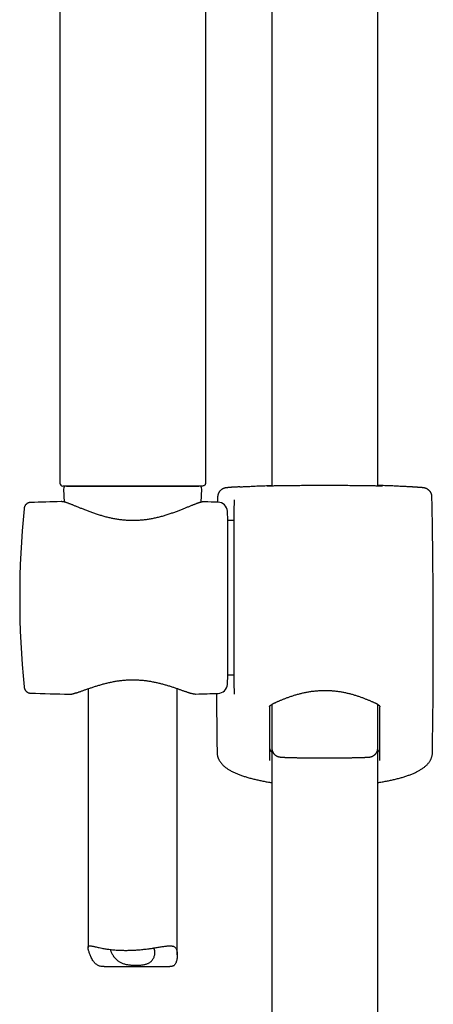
# Model space of a CAD drawing. Header units: millimetres. Extents: x 8 to 1625, y 12 to 2560.
# Tile 26 of 39: x 775 to 844, y 1899 to 2064. Entities that reach past the tile are written whole.
import ezdxf

# ---------------------------------------------------------------- set-up
doc = ezdxf.new("R2010")
doc.units = ezdxf.units.MM

msp = doc.modelspace()

# ---------------------------------------------------------------- linework, layer by layer
at = {"color": 7, "linetype": 'Continuous', "lineweight": 30}
for p, q in [((835, 1985.63), (835, 2141.71)), ((817.2, 2125.02), (817.2, 1985.63)), ((781.55, 2109.31), (781.55, 1986.13)), ((806.05, 2109.31), (806.05, 1986.13)), ((782.17, 1985.11), (782.27, 1982.95)), ((804.4, 1985.63), (783.2, 1985.63)), ((805.33, 1982.92), (805.43, 1985.11)), ((808.08, 1983.77), (808.06, 1982.92)), ((776.64, 1982.87), (776.64, 1982.87)), ((781.77, 1983.01), (781.77, 1983.01)), ((805.83, 1982.98), (805.83, 1982.98)), ((810.87, 1983.28), (810.87, 1982.36)), ((810.87, 1951.7), (810.87, 1982.3)), ((809.8, 1979.82), (809.72, 1981.4)), ((810.87, 1979.82), (809.8, 1979.82)), ((809.8, 1953.92), (809.8, 1979.82)), ((809.72, 1952.34), (809.8, 1953.92)), ((809.8, 1953.92), (810.87, 1953.92)), ((775.55, 1951.91), (775.55, 1951.91)), ((776.64, 1950.87), (776.64, 1950.87)), ((783.16, 1950.69), (783.17, 1950.69)), ((786.3, 1951.6), (786.3, 1908.16)), ((801.3, 1906.94), (801.3, 1951.62)), ((804.43, 1950.72), (804.44, 1950.72)), ((810.87, 1951.67), (810.87, 1950.67)), ((817.19, 1948.97), (817.19, 1941.65)), ((835.01, 1941.65), (835.01, 1948.97)), ((817.2, 1941.61), (817.2, 1454.6)), ((835, 1454.6), (835, 1941.45)), ((808.07, 1940.34), (808.07, 1940.33)), ((789.02, 1904.96), (800.06, 1904.96))]:
    msp.add_line(p, q, dxfattribs=at)
at = {"color": 7, "linetype": 'Continuous', "lineweight": 30, "flags": 128}
for points in [[(805.55, 1985.63), (805.54, 1985.63), (805.52, 1985.63), (805.49, 1985.63), (805.45, 1985.63), (805.39, 1985.63), (805.32, 1985.63), (805.24, 1985.63), (805.14, 1985.63), (805.04, 1985.63), (804.92, 1985.63), (804.79, 1985.63), (804.65, 1985.63), (804.49, 1985.63), (804.32, 1985.63), (804.15, 1985.63), (803.96, 1985.63), (803.76, 1985.63), (803.55, 1985.63), (803.33, 1985.63), (803.1, 1985.63), (802.85, 1985.63), (802.6, 1985.63), (802.34, 1985.63), (802.07, 1985.63), (801.79, 1985.63), (801.51, 1985.63), (801.21, 1985.63), (800.91, 1985.63), (800.59, 1985.63), (800.28, 1985.63), (799.95, 1985.63), (799.62, 1985.63), (799.28, 1985.63), (798.93, 1985.63), (798.58, 1985.63), (798.23, 1985.63), (797.87, 1985.63), (797.5, 1985.63), (797.13, 1985.63), (796.76, 1985.63), (796.39, 1985.63), (796.01, 1985.63), (795.63, 1985.63), (795.24, 1985.63), (794.86, 1985.63), (794.47, 1985.63), (794.09, 1985.63), (793.7, 1985.63), (793.31, 1985.63), (792.93, 1985.63), (792.54, 1985.63), (792.16, 1985.63), (791.78, 1985.63), (791.4, 1985.63), (791.02, 1985.63), (790.65, 1985.63), (790.28, 1985.63), (789.91, 1985.63), (789.55, 1985.63), (789.19, 1985.63), (788.84, 1985.63), (788.49, 1985.63), (788.15, 1985.63), (787.81, 1985.63), (787.48, 1985.63), (787.16, 1985.63), (786.84, 1985.63), (786.54, 1985.63), (786.24, 1985.63), (785.94, 1985.63), (785.66, 1985.63), (785.39, 1985.63), (785.12, 1985.63), (784.87, 1985.63), (784.62, 1985.63), (784.38, 1985.63), (784.16, 1985.63), (783.94, 1985.63), (783.74, 1985.63), (783.54, 1985.63), (783.36, 1985.63), (783.19, 1985.63), (783.03, 1985.63), (782.88, 1985.63), (782.74, 1985.63), (782.62, 1985.63), (782.5, 1985.63), (782.4, 1985.63), (782.32, 1985.63), (782.24, 1985.63), (782.18, 1985.63), (782.13, 1985.63), (782.09, 1985.63), (782.06, 1985.63), (782.05, 1985.63), (782.05, 1985.63)], [(782.67, 1985.63), (782.67, 1985.63), (782.68, 1985.63), (782.7, 1985.63), (782.73, 1985.63), (782.78, 1985.63), (782.83, 1985.63), (782.91, 1985.63), (782.99, 1985.63), (783.08, 1985.63), (783.19, 1985.63), (783.31, 1985.63), (783.44, 1985.63), (783.59, 1985.63), (783.74, 1985.63), (783.91, 1985.63), (784.08, 1985.63), (784.27, 1985.63), (784.47, 1985.63), (784.68, 1985.63), (784.9, 1985.63), (785.13, 1985.63), (785.38, 1985.63), (785.63, 1985.63), (785.89, 1985.63), (786.15, 1985.63), (786.43, 1985.63), (786.72, 1985.63), (787.01, 1985.63), (787.31, 1985.63), (787.62, 1985.63), (787.94, 1985.63), (788.26, 1985.63), (788.59, 1985.63), (788.93, 1985.63), (789.27, 1985.63), (789.61, 1985.63), (789.96, 1985.63), (790.32, 1985.63), (790.68, 1985.63), (791.04, 1985.63), (791.41, 1985.63), (791.77, 1985.63), (792.14, 1985.63), (792.52, 1985.63), (792.89, 1985.63), (793.27, 1985.63), (793.64, 1985.63), (794.02, 1985.63), (794.39, 1985.63), (794.77, 1985.63), (795.14, 1985.63), (795.51, 1985.63), (795.88, 1985.63), (796.25, 1985.63), (796.62, 1985.63), (796.98, 1985.63), (797.34, 1985.63), (797.69, 1985.63), (798.04, 1985.63), (798.39, 1985.63), (798.73, 1985.63), (799.06, 1985.63), (799.39, 1985.63), (799.71, 1985.63), (800.03, 1985.63), (800.33, 1985.63), (800.63, 1985.63), (800.93, 1985.63), (801.21, 1985.63), (801.49, 1985.63), (801.76, 1985.63), (802.01, 1985.63), (802.26, 1985.63), (802.5, 1985.63), (802.73, 1985.63), (802.95, 1985.63), (803.16, 1985.63), (803.36, 1985.63), (803.54, 1985.63), (803.72, 1985.63), (803.88, 1985.63), (804.04, 1985.63), (804.18, 1985.63), (804.31, 1985.63), (804.43, 1985.63), (804.53, 1985.63), (804.62, 1985.63), (804.71, 1985.63), (804.77, 1985.63), (804.83, 1985.63), (804.87, 1985.63), (804.9, 1985.63), (804.92, 1985.63), (804.93, 1985.63)]]:
    msp.add_lwpolyline(points, dxfattribs=at)
at = {"color": 7, "linetype": 'Continuous', "lineweight": 30}
for centre, radius, start, end in [((782.05, 1986.13), 0.5, 180, 270), ((782.67, 1985.13), 0.5, 90, 182.4813), ((804.93, 1985.13), 0.5, 357.5187, 90), ((-415.8, 1959.87), 1260.14, 359.13807, 1.08671), ((924.8, 1966.87), 150, 174.2775, 185.7216), ((793.07, 1483.14), 500, 91.2951, 91.8829), ((793.07, 1483.14), 500, 88.2697, 88.5377), ((808.12, 1981.32), 1.6, 3, 88.2697), ((808.12, 1952.42), 1.6, 271.7303, 357), ((793.07, 2450.59), 500, 268.1173, 268.8649), ((793.07, 2450.59), 500, 271.3029, 271.7303), ((2067.99, 1959.87), 1260.14, 180.41172, 180.86193)]:
    msp.add_arc(centre, radius, start, end, dxfattribs=at)
msp.add_open_spline([(806.05, 1986.13), (806.05, 1986.06), (806.03, 1985.93), (805.91, 1985.77), (805.75, 1985.65), (805.62, 1985.64), (805.55, 1985.63)], degree=3, dxfattribs=at)
for points, knots in [([(811.83, 1985.5), (811.81, 1985.5), (811.71, 1985.49), (811.56, 1985.48), (811.35, 1985.47), (811.16, 1985.46), (810.98, 1985.45), (810.8, 1985.44), (810.64, 1985.43), (810.49, 1985.42), (810.34, 1985.41), (810.21, 1985.4), (810.09, 1985.39), (809.97, 1985.38), (809.87, 1985.37), (809.77, 1985.36), (809.68, 1985.35), (809.61, 1985.35), (809.54, 1985.34), (809.49, 1985.33), (809.44, 1985.32), (809.41, 1985.32), (809.37, 1985.31), (809.33, 1985.3), (809.28, 1985.29), (809.23, 1985.28), (809.18, 1985.26), (809.13, 1985.24), (809.06, 1985.22), (808.99, 1985.19), (808.91, 1985.15), (808.83, 1985.1), (808.74, 1985.04), (808.65, 1984.97), (808.56, 1984.89), (808.48, 1984.8), (808.4, 1984.71), (808.33, 1984.6), (808.26, 1984.49), (808.21, 1984.38), (808.16, 1984.26), (808.13, 1984.14), (808.1, 1984.01), (808.08, 1983.89), (808.08, 1983.8), (808.08, 1983.77)], [0, 0, 0, 0, 0.010983, 0.052514, 0.093844, 0.135411, 0.177292, 0.219203, 0.26119, 0.303319, 0.345693, 0.387959, 0.430681, 0.473835, 0.51749, 0.561974, 0.607663, 0.658261, 0.692887, 0.723166, 0.740475, 0.75434, 0.766188, 0.77653, 0.785604, 0.793909, 0.801823, 0.809664, 0.817648, 0.826086, 0.835216, 0.845155, 0.855851, 0.867121, 0.878767, 0.890649, 0.902679, 0.914805, 0.926994, 0.939227, 0.95149, 0.963775, 0.976076, 0.989584, 1, 1, 1, 1]), ([(811.84, 1985.5), (811.85, 1985.5), (811.98, 1985.51), (812.24, 1985.52), (812.63, 1985.54), (813.04, 1985.56), (813.48, 1985.58), (813.93, 1985.6), (814.41, 1985.63), (814.91, 1985.65), (815.44, 1985.67), (815.99, 1985.69), (816.56, 1985.71), (816.96, 1985.72), (817.18, 1985.73), (817.2, 1985.73)], [0, 0, 0, 0, 0.008646, 0.098838, 0.188949, 0.276738, 0.364602, 0.452468, 0.540257, 0.630591, 0.721008, 0.811425, 0.90176, 0.989775, 1, 1, 1, 1]), ([(816.57, 1985.63), (816.54, 1985.63), (816.5, 1985.63), (816.45, 1985.63), (816.42, 1985.63), (816.4, 1985.63), (816.39, 1985.63), (816.39, 1985.63), (816.39, 1985.63)], [0, 0, 0, 0, 0.217434, 0.434064, 0.623005, 0.793464, 0.93621, 1, 1, 1, 1]), ([(826.1, 1985.71), (825.93, 1985.71), (825.58, 1985.71), (825.02, 1985.71), (824.41, 1985.71), (823.76, 1985.7), (823.13, 1985.7), (822.5, 1985.7), (821.9, 1985.69), (821.31, 1985.69), (820.75, 1985.68), (820.2, 1985.67), (819.69, 1985.67), (819.2, 1985.66), (818.75, 1985.65), (818.33, 1985.65), (817.95, 1985.64), (817.6, 1985.64), (817.29, 1985.63), (817.02, 1985.63), (816.79, 1985.63), (816.64, 1985.63), (816.57, 1985.63), (816.55, 1985.63)], [0, 0, 0, 0, 0.039255, 0.07851, 0.128458, 0.178576, 0.228752, 0.27887, 0.328817, 0.37874, 0.428833, 0.478984, 0.529076, 0.578999, 0.628881, 0.678934, 0.729044, 0.779096, 0.828978, 0.878843, 0.928879, 0.978972, 1, 1, 1, 1]), ([(816.55, 1985.66), (816.55, 1985.66), (816.59, 1985.66), (816.71, 1985.67), (816.92, 1985.68), (817.09, 1985.69), (817.19, 1985.69), (817.2, 1985.69)], [0, 0, 0, 0, 0.000985, 0.324577, 0.649277, 0.974354, 1, 1, 1, 1]), ([(835.56, 1985.63), (835.51, 1985.63), (835.4, 1985.63), (835.18, 1985.63), (834.91, 1985.63), (834.6, 1985.64), (834.25, 1985.64), (833.87, 1985.65), (833.45, 1985.65), (832.99, 1985.66), (832.51, 1985.67), (831.99, 1985.67), (831.45, 1985.68), (830.89, 1985.69), (830.3, 1985.69), (829.7, 1985.7), (829.07, 1985.7), (828.43, 1985.7), (827.79, 1985.71), (827.18, 1985.71), (826.62, 1985.71), (826.27, 1985.71), (826.1, 1985.71)], [0, 0, 0, 0, 0.0436786, 0.0951924, 0.1465303, 0.1978859, 0.2494171, 0.301008, 0.3525396, 0.4038956, 0.4552929, 0.5068655, 0.5584977, 0.6100706, 0.6614682, 0.7128915, 0.7644901, 0.8161483, 0.8677471, 0.9191706, 0.9595853, 1, 1, 1, 1]), ([(840.36, 1985.5), (840.35, 1985.5), (840.22, 1985.51), (839.96, 1985.52), (839.57, 1985.54), (839.15, 1985.56), (838.72, 1985.58), (838.27, 1985.6), (837.79, 1985.63), (837.28, 1985.65), (836.75, 1985.67), (836.21, 1985.69), (835.64, 1985.71), (835.24, 1985.72), (835.02, 1985.73), (835, 1985.73)], [0, 0, 0, 0, 0.010097, 0.100157, 0.190136, 0.277796, 0.365532, 0.453269, 0.54093, 0.631132, 0.721416, 0.811701, 0.901904, 0.98979, 1, 1, 1, 1]), ([(835, 1985.69), (835.01, 1985.69), (835.11, 1985.69), (835.28, 1985.68), (835.49, 1985.67), (835.6, 1985.66), (835.65, 1985.66)], [0, 0, 0, 0, 0.025672, 0.351069, 0.676089, 1, 1, 1, 1]), ([(835.81, 1985.63), (835.81, 1985.63), (835.81, 1985.63), (835.81, 1985.63), (835.79, 1985.63), (835.77, 1985.63), (835.73, 1985.63), (835.68, 1985.63), (835.62, 1985.63), (835.57, 1985.63), (835.54, 1985.63)], [0, 0, 0, 0, 0.009401, 0.101828, 0.215972, 0.351, 0.502719, 0.665529, 0.834563, 1, 1, 1, 1]), ([(844.12, 1983.77), (844.12, 1983.8), (844.12, 1983.88), (844.1, 1984), (844.08, 1984.13), (844.04, 1984.25), (843.99, 1984.37), (843.94, 1984.48), (843.88, 1984.59), (843.81, 1984.69), (843.74, 1984.78), (843.66, 1984.87), (843.58, 1984.94), (843.49, 1985.01), (843.41, 1985.07), (843.33, 1985.12), (843.25, 1985.16), (843.18, 1985.2), (843.11, 1985.23), (843.05, 1985.25), (843, 1985.27), (842.95, 1985.28), (842.91, 1985.29), (842.87, 1985.3), (842.83, 1985.31), (842.79, 1985.32), (842.76, 1985.32), (842.72, 1985.33), (842.68, 1985.34), (842.62, 1985.34), (842.55, 1985.35), (842.47, 1985.36), (842.38, 1985.37), (842.28, 1985.38), (842.17, 1985.38), (842.04, 1985.39), (841.91, 1985.4), (841.77, 1985.41), (841.62, 1985.42), (841.46, 1985.43), (841.29, 1985.45), (841.11, 1985.46), (840.92, 1985.47), (840.72, 1985.48), (840.54, 1985.49), (840.42, 1985.5), (840.38, 1985.5)], [0, 0, 0, 0, 0.009779, 0.022525, 0.0351, 0.047505, 0.059744, 0.071812, 0.083704, 0.095412, 0.106921, 0.118205, 0.129228, 0.139928, 0.150216, 0.15998, 0.169118, 0.177607, 0.185541, 0.19311, 0.200563, 0.208159, 0.21612, 0.224772, 0.234486, 0.245711, 0.258702, 0.275311, 0.296351, 0.32483, 0.368873, 0.416428, 0.461618, 0.504249, 0.549475, 0.593742, 0.637237, 0.680128, 0.722436, 0.764497, 0.806553, 0.848506, 0.890418, 0.932344, 0.974339, 1, 1, 1, 1]), ([(776.64, 1982.87), (776.6, 1982.87), (776.54, 1982.87), (776.45, 1982.85), (776.39, 1982.84), (776.34, 1982.82), (776.3, 1982.81), (776.27, 1982.8), (776.25, 1982.79), (776.22, 1982.78), (776.19, 1982.77), (776.16, 1982.75), (776.11, 1982.72), (776.05, 1982.69), (775.99, 1982.65), (775.92, 1982.59), (775.83, 1982.5), (775.76, 1982.42), (775.71, 1982.33), (775.67, 1982.26), (775.63, 1982.18), (775.6, 1982.08), (775.56, 1981.96), (775.55, 1981.87), (775.55, 1981.82)], [0, 0, 0, 0, 0.071577, 0.127213, 0.1664, 0.193132, 0.211867, 0.229762, 0.246808, 0.262993, 0.278311, 0.292753, 0.332019, 0.363752, 0.403193, 0.455166, 0.51961, 0.596154, 0.638451, 0.683918, 0.741302, 0.81331, 0.899673, 1, 1, 1, 1]), ([(805.83, 1982.98), (805.82, 1982.98), (805.78, 1982.98), (805.69, 1982.98), (805.57, 1982.97), (805.44, 1982.94), (805.28, 1982.91), (805.12, 1982.87), (804.96, 1982.82), (804.8, 1982.76), (804.63, 1982.71), (804.45, 1982.64), (804.27, 1982.57), (804.08, 1982.5), (803.88, 1982.42), (803.67, 1982.34), (803.45, 1982.25), (803.22, 1982.16), (802.99, 1982.06), (802.75, 1981.96), (802.49, 1981.86), (802.23, 1981.76), (801.97, 1981.65), (801.69, 1981.54), (801.4, 1981.43), (801.11, 1981.32), (800.81, 1981.21), (800.5, 1981.1), (800.19, 1981), (799.88, 1980.89), (799.56, 1980.79), (799.23, 1980.69), (798.91, 1980.59), (798.58, 1980.5), (798.25, 1980.41), (797.91, 1980.33), (797.58, 1980.25), (797.24, 1980.18), (796.91, 1980.12), (796.57, 1980.06), (796.24, 1980.01), (795.91, 1979.96), (795.57, 1979.92), (795.24, 1979.89), (794.91, 1979.87), (794.58, 1979.85), (794.25, 1979.84), (793.92, 1979.83), (793.6, 1979.83), (793.27, 1979.84), (792.94, 1979.85), (792.62, 1979.88), (792.29, 1979.9), (791.96, 1979.94), (791.63, 1979.98), (791.3, 1980.02), (790.98, 1980.08), (790.65, 1980.14), (790.32, 1980.2), (789.99, 1980.27), (789.66, 1980.35), (789.34, 1980.43), (789.01, 1980.52), (788.69, 1980.61), (788.37, 1980.71), (788.04, 1980.81), (787.73, 1980.91), (787.41, 1981.02), (787.1, 1981.12), (786.8, 1981.23), (786.5, 1981.34), (786.21, 1981.45), (785.92, 1981.56), (785.64, 1981.67), (785.37, 1981.78), (785.11, 1981.89), (784.85, 1981.99), (784.61, 1982.09), (784.37, 1982.19), (784.14, 1982.28), (783.92, 1982.37), (783.71, 1982.45), (783.51, 1982.53), (783.32, 1982.61), (783.14, 1982.67), (782.97, 1982.74), (782.8, 1982.8), (782.64, 1982.85), (782.48, 1982.9), (782.33, 1982.94), (782.18, 1982.97), (782.04, 1983), (781.91, 1983.01), (781.82, 1983.02), (781.78, 1983.01), (781.78, 1983.01)], [0, 0, 0, 0, 0.001987, 0.010525, 0.020614, 0.032138, 0.045079, 0.057579, 0.069402, 0.080717, 0.092191, 0.103432, 0.114602, 0.125755, 0.136924, 0.148049, 0.159294, 0.170548, 0.181822, 0.193128, 0.204472, 0.215859, 0.227292, 0.238771, 0.250297, 0.261865, 0.273447, 0.285047, 0.296563, 0.307993, 0.319334, 0.330583, 0.341741, 0.352809, 0.363789, 0.374684, 0.385486, 0.396122, 0.406578, 0.416908, 0.42713, 0.437264, 0.447331, 0.45722, 0.467107, 0.476992, 0.486819, 0.496542, 0.506144, 0.515774, 0.52549, 0.535236, 0.545029, 0.554888, 0.564825, 0.574807, 0.5849, 0.595129, 0.605465, 0.615876, 0.626348, 0.636988, 0.647777, 0.658705, 0.669761, 0.680936, 0.692213, 0.703579, 0.715014, 0.726499, 0.738013, 0.749554, 0.761085, 0.772629, 0.784194, 0.795756, 0.807293, 0.818788, 0.830226, 0.841598, 0.852895, 0.864118, 0.875343, 0.886326, 0.897386, 0.908525, 0.919752, 0.931092, 0.942591, 0.954326, 0.966424, 0.979056, 0.98984, 0.999064, 1, 1, 1, 1]), ([(810.87, 1983.34), (810.87, 1983.33), (810.87, 1983.32), (810.87, 1983.29), (810.87, 1983.28)], [0, 0, 0, 0, 0.498121, 1, 1, 1, 1]), ([(783.22, 1950.69), (783.24, 1950.69), (783.3, 1950.69), (783.41, 1950.7), (783.55, 1950.72), (783.71, 1950.75), (783.87, 1950.79), (784.04, 1950.84), (784.21, 1950.89), (784.39, 1950.94), (784.57, 1951), (784.76, 1951.06), (784.96, 1951.13), (785.16, 1951.2), (785.38, 1951.27), (785.6, 1951.35), (785.83, 1951.44), (786.07, 1951.52), (786.32, 1951.61), (786.57, 1951.69), (786.84, 1951.78), (787.11, 1951.87), (787.38, 1951.97), (787.67, 1952.06), (787.95, 1952.15), (788.25, 1952.23), (788.55, 1952.32), (788.85, 1952.4), (789.16, 1952.49), (789.47, 1952.56), (789.78, 1952.64), (790.09, 1952.7), (790.4, 1952.77), (790.72, 1952.83), (791.03, 1952.88), (791.34, 1952.93), (791.66, 1952.97), (791.98, 1953.01), (792.29, 1953.04), (792.61, 1953.07), (792.93, 1953.09), (793.24, 1953.1), (793.55, 1953.11), (793.86, 1953.11), (794.17, 1953.11), (794.48, 1953.1), (794.79, 1953.08), (795.1, 1953.06), (795.41, 1953.04), (795.73, 1953), (796.04, 1952.97), (796.36, 1952.92), (796.67, 1952.88), (796.97, 1952.82), (797.28, 1952.76), (797.58, 1952.7), (797.89, 1952.63), (798.19, 1952.56), (798.5, 1952.49), (798.8, 1952.41), (799.1, 1952.33), (799.39, 1952.24), (799.68, 1952.15), (799.97, 1952.07), (800.25, 1951.98), (800.53, 1951.89), (800.79, 1951.8), (801.06, 1951.71), (801.31, 1951.62), (801.56, 1951.53), (801.8, 1951.45), (802.03, 1951.37), (802.25, 1951.29), (802.47, 1951.22), (802.67, 1951.15), (802.87, 1951.08), (803.06, 1951.02), (803.24, 1950.96), (803.41, 1950.91), (803.57, 1950.86), (803.74, 1950.82), (803.89, 1950.78), (804.05, 1950.75), (804.19, 1950.73), (804.31, 1950.72), (804.37, 1950.72), (804.38, 1950.72)], [0, 0, 0, 0, 0.004233, 0.016208, 0.0294561, 0.0439492, 0.0577371, 0.0710543, 0.0840626, 0.0967318, 0.1094274, 0.1220192, 0.134502, 0.1468588, 0.1591909, 0.1717091, 0.1842425, 0.1967924, 0.2093558, 0.2219266, 0.2344932, 0.2470433, 0.259564, 0.2720423, 0.2845078, 0.2969025, 0.3092362, 0.3214901, 0.3336468, 0.3456906, 0.3576084, 0.3693891, 0.3810245, 0.3925061, 0.403698, 0.4148614, 0.4260151, 0.4371332, 0.4481943, 0.4591784, 0.4700674, 0.4808448, 0.4914968, 0.5020121, 0.5124326, 0.5229034, 0.5335197, 0.5442683, 0.5551339, 0.5660991, 0.5771438, 0.5882459, 0.5993814, 0.6105249, 0.6216503, 0.6328882, 0.6444449, 0.6561615, 0.668028, 0.6800306, 0.6921526, 0.7043751, 0.7166769, 0.7290354, 0.7414299, 0.7539012, 0.7664104, 0.7789726, 0.7915696, 0.8041841, 0.816799, 0.8293983, 0.8419728, 0.8545176, 0.8670411, 0.8794471, 0.8918125, 0.9042783, 0.9168546, 0.9295657, 0.9424566, 0.9556045, 0.9691322, 0.9832016, 0.9956812, 1, 1, 1, 1]), ([(775.55, 1951.91), (775.55, 1951.87), (775.56, 1951.79), (775.59, 1951.68), (775.62, 1951.58), (775.67, 1951.47), (775.73, 1951.36), (775.8, 1951.27), (775.86, 1951.21), (775.9, 1951.17), (775.94, 1951.13), (775.99, 1951.09), (776.04, 1951.05), (776.11, 1951.01), (776.18, 1950.98), (776.23, 1950.95), (776.28, 1950.93), (776.35, 1950.91), (776.43, 1950.89), (776.53, 1950.87), (776.6, 1950.87), (776.64, 1950.86)], [0, 0, 0, 0, 0.092198, 0.17295, 0.243182, 0.310334, 0.391449, 0.456812, 0.506125, 0.532525, 0.556359, 0.587163, 0.624989, 0.66976, 0.721346, 0.741272, 0.771061, 0.812028, 0.864008, 0.926766, 1, 1, 1, 1]), ([(816.82, 1948.57), (816.82, 1948.57), (816.82, 1948.58), (816.83, 1948.6), (816.83, 1948.62), (816.85, 1948.65), (816.87, 1948.69), (816.9, 1948.73), (816.94, 1948.77), (816.99, 1948.82), (817.05, 1948.87), (817.12, 1948.93), (817.2, 1948.98), (817.28, 1949.03), (817.37, 1949.08), (817.48, 1949.14), (817.6, 1949.2), (817.73, 1949.26), (817.87, 1949.32), (818.02, 1949.39), (818.18, 1949.46), (818.36, 1949.54), (818.56, 1949.63), (818.76, 1949.71), (818.98, 1949.8), (819.2, 1949.89), (819.43, 1949.98), (819.67, 1950.07), (819.92, 1950.16), (820.17, 1950.25), (820.43, 1950.34), (820.7, 1950.43), (820.97, 1950.52), (821.25, 1950.6), (821.53, 1950.68), (821.82, 1950.76), (822.11, 1950.83), (822.4, 1950.9), (822.69, 1950.96), (822.99, 1951.02), (823.29, 1951.08), (823.59, 1951.13), (823.89, 1951.17), (824.19, 1951.21), (824.49, 1951.24), (824.79, 1951.27), (825.09, 1951.29), (825.39, 1951.31), (825.7, 1951.32), (826, 1951.33), (826.3, 1951.33), (826.6, 1951.32), (826.9, 1951.31), (827.2, 1951.29), (827.5, 1951.26), (827.79, 1951.24), (828.09, 1951.2), (828.39, 1951.16), (828.68, 1951.12), (828.98, 1951.07), (829.27, 1951.01), (829.56, 1950.95), (829.85, 1950.89), (830.14, 1950.82), (830.43, 1950.74), (830.71, 1950.67), (830.98, 1950.59), (831.26, 1950.51), (831.53, 1950.42), (831.79, 1950.33), (832.05, 1950.25), (832.3, 1950.16), (832.55, 1950.06), (832.79, 1949.97), (833.02, 1949.88), (833.24, 1949.79), (833.46, 1949.7), (833.66, 1949.62), (833.86, 1949.53), (834.04, 1949.45), (834.2, 1949.38), (834.35, 1949.31), (834.49, 1949.25), (834.62, 1949.19), (834.73, 1949.13), (834.84, 1949.07), (834.94, 1949.02), (835.02, 1948.97), (835.09, 1948.92), (835.16, 1948.87), (835.22, 1948.82), (835.26, 1948.77), (835.3, 1948.72), (835.33, 1948.68), (835.35, 1948.65), (835.36, 1948.62), (835.37, 1948.6), (835.37, 1948.59), (835.37, 1948.57), (835.37, 1948.57)], [0, 0, 0, 0, 0.001784, 0.019415, 0.030594, 0.041967, 0.051948, 0.062535, 0.072659, 0.082571, 0.09242, 0.102282, 0.112164, 0.120818, 0.129966, 0.13922, 0.148615, 0.158163, 0.16786, 0.17769, 0.187607, 0.198642, 0.209663, 0.220782, 0.231965, 0.243179, 0.254382, 0.265528, 0.276621, 0.287842, 0.299018, 0.310142, 0.321211, 0.332221, 0.343169, 0.354062, 0.364775, 0.375429, 0.386007, 0.396495, 0.40688, 0.417152, 0.427302, 0.437374, 0.447386, 0.457315, 0.467183, 0.477013, 0.486829, 0.496652, 0.50647, 0.516227, 0.525968, 0.535721, 0.545502, 0.555333, 0.565236, 0.575234, 0.585337, 0.595464, 0.605687, 0.61603, 0.626479, 0.637019, 0.647632, 0.6583, 0.669048, 0.67992, 0.690877, 0.701909, 0.713006, 0.724156, 0.735348, 0.746568, 0.757803, 0.76904, 0.780262, 0.79146, 0.802623, 0.813744, 0.823586, 0.832959, 0.842802, 0.852519, 0.862096, 0.87153, 0.880833, 0.890035, 0.899207, 0.908641, 0.918599, 0.92854, 0.938485, 0.948482, 0.958621, 0.969068, 0.980138, 0.992364, 1, 1, 1, 1]), ([(816.82, 1948.57), (816.82, 1947.28), (816.82, 1944.28), (816.82, 1941.28), (816.82, 1939.58)], [0, 0, 0, 0, 0.429699, 1, 1, 1, 1]), ([(835.37, 1939.58), (835.37, 1941.28), (835.37, 1944.28), (835.37, 1947.28), (835.37, 1948.57)], [0, 0, 0, 0, 0.570301, 1, 1, 1, 1]), ([(807.99, 1940.91), (807.99, 1940.88), (807.99, 1940.8), (808, 1940.66), (808.03, 1940.5), (808.05, 1940.39), (808.06, 1940.34)], [0, 0, 0, 0, 0.124213, 0.423351, 0.722711, 1, 1, 1, 1]), ([(807.99, 1940.91), (807.99, 1940.91), (807.99, 1940.91), (807.99, 1940.91), (807.99, 1940.91)], [0, 0, 0, 0, 0.066043, 1, 1, 1, 1]), ([(816.82, 1941.63), (816.83, 1941.58), (816.83, 1941.49), (816.88, 1941.37), (816.94, 1941.26), (817.01, 1941.16), (817.09, 1941.06), (817.16, 1941), (817.2, 1940.97)], [0, 0, 0, 0, 0.204652, 0.409304, 0.557358, 0.705412, 0.854888, 1, 1, 1, 1]), ([(817.19, 1941.65), (817.19, 1941.61), (817.19, 1941.53), (817.21, 1941.41), (817.24, 1941.28), (817.27, 1941.16), (817.32, 1941.05), (817.37, 1940.94), (817.43, 1940.84), (817.5, 1940.74), (817.57, 1940.65), (817.65, 1940.57), (817.73, 1940.5), (817.81, 1940.43), (817.9, 1940.38), (817.98, 1940.33), (818.05, 1940.29), (818.12, 1940.26), (818.19, 1940.23), (818.25, 1940.21), (818.3, 1940.2), (818.35, 1940.18), (818.4, 1940.17), (818.45, 1940.16), (818.5, 1940.15), (818.55, 1940.15), (818.61, 1940.14), (818.69, 1940.13), (818.79, 1940.12), (818.9, 1940.11), (819.01, 1940.1), (819.13, 1940.1), (819.27, 1940.09), (819.4, 1940.09), (819.55, 1940.08), (819.71, 1940.07), (819.87, 1940.07), (820.04, 1940.06), (820.22, 1940.06), (820.41, 1940.06), (820.61, 1940.05), (820.81, 1940.05), (821.02, 1940.04), (821.24, 1940.04), (821.47, 1940.03), (821.7, 1940.03), (821.94, 1940.03), (822.19, 1940.02), (822.44, 1940.02), (822.69, 1940.02), (822.96, 1940.02), (823.22, 1940.01), (823.49, 1940.01), (823.77, 1940.01), (824.05, 1940.01), (824.33, 1940.01), (824.61, 1940), (824.9, 1940), (825.19, 1940), (825.48, 1940), (825.77, 1940), (826.06, 1940), (826.35, 1940), (826.64, 1940), (826.93, 1940), (827.22, 1940), (827.5, 1940), (827.79, 1940.01), (828.07, 1940.01), (828.35, 1940.01), (828.63, 1940.01), (828.9, 1940.01), (829.17, 1940.01), (829.43, 1940.02), (829.69, 1940.02), (829.94, 1940.02), (830.19, 1940.03), (830.43, 1940.03), (830.66, 1940.03), (830.89, 1940.04), (831.11, 1940.04), (831.33, 1940.04), (831.53, 1940.05), (831.73, 1940.05), (831.92, 1940.06), (832.1, 1940.06), (832.28, 1940.07), (832.44, 1940.07), (832.6, 1940.08), (832.75, 1940.08), (832.88, 1940.09), (833.01, 1940.1), (833.13, 1940.1), (833.25, 1940.11), (833.36, 1940.12), (833.47, 1940.12), (833.56, 1940.13), (833.64, 1940.14), (833.7, 1940.15), (833.75, 1940.16), (833.81, 1940.17), (833.86, 1940.18), (833.91, 1940.2), (833.97, 1940.22), (834.04, 1940.24), (834.11, 1940.27), (834.18, 1940.3), (834.26, 1940.35), (834.35, 1940.4), (834.44, 1940.46), (834.52, 1940.54), (834.61, 1940.62), (834.68, 1940.71), (834.76, 1940.81), (834.82, 1940.91), (834.88, 1941.02), (834.92, 1941.13), (834.96, 1941.26), (834.99, 1941.38), (835.01, 1941.52), (835.01, 1941.61), (835.01, 1941.65)], [0, 0, 0, 0, 0.0043268, 0.0091784, 0.0139603, 0.0186747, 0.0233228, 0.0279044, 0.0324183, 0.0368614, 0.041228, 0.0455092, 0.0496902, 0.0537486, 0.0576535, 0.0613721, 0.0648855, 0.0682076, 0.0713908, 0.0745177, 0.0776878, 0.0809829, 0.0845334, 0.0884928, 0.093061, 0.0985275, 0.1053756, 0.1146123, 0.1295041, 0.1422438, 0.1541524, 0.166778, 0.1787916, 0.1904679, 0.2019418, 0.2132825, 0.2245298, 0.2357089, 0.2468363, 0.2579234, 0.2689782, 0.2800066, 0.2910131, 0.3020011, 0.3129732, 0.3239316, 0.3348779, 0.3458138, 0.3567402, 0.3676583, 0.378569, 0.3894731, 0.4003713, 0.4112643, 0.4221528, 0.4330374, 0.4439185, 0.4547968, 0.4656729, 0.4765471, 0.4874201, 0.4982924, 0.5091644, 0.5200367, 0.5309096, 0.5417836, 0.5526592, 0.5635369, 0.5744173, 0.5853008, 0.5961881, 0.6070796, 0.617976, 0.6288778, 0.6397858, 0.6507006, 0.661623, 0.6725539, 0.6834943, 0.6944453, 0.7054083, 0.716385, 0.7273773, 0.7383878, 0.7494196, 0.7604768, 0.771565, 0.7826913, 0.7938661, 0.8051036, 0.8164254, 0.8278639, 0.8394722, 0.8513425, 0.8636535, 0.876816, 0.8921489, 0.9007326, 0.9065255, 0.9114575, 0.9156851, 0.9194344, 0.9228881, 0.9261992, 0.9294871, 0.9328359, 0.936352, 0.9401035, 0.944107, 0.9483269, 0.9527026, 0.9571795, 0.9617201, 0.9663007, 0.970907, 0.9755303, 0.9801652, 0.984808, 0.9899577, 0.9950347, 1, 1, 1, 1]), ([(835, 1940.97), (835, 1940.97), (835.06, 1941.01), (835.14, 1941.1), (835.24, 1941.23), (835.32, 1941.36), (835.36, 1941.49), (835.37, 1941.58), (835.37, 1941.63)], [0, 0, 0, 0, 0.010467, 0.203418, 0.396369, 0.590435, 0.795217, 1, 1, 1, 1]), ([(844.13, 1940.34), (844.14, 1940.37), (844.16, 1940.45), (844.19, 1940.6), (844.2, 1940.76), (844.2, 1940.86), (844.21, 1940.91)], [0, 0, 0, 0, 0.155424, 0.463386, 0.767495, 1, 1, 1, 1]), ([(844.21, 1940.91), (844.21, 1940.91), (844.21, 1940.91), (844.21, 1940.91), (844.21, 1940.91)], [0, 0, 0, 0, 0.066744, 1, 1, 1, 1]), ([(808.07, 1940.33), (808.08, 1940.28), (808.11, 1940.17), (808.16, 1940), (808.23, 1939.84), (808.31, 1939.68), (808.39, 1939.52), (808.49, 1939.37), (808.6, 1939.22), (808.72, 1939.07), (808.85, 1938.92), (808.99, 1938.77), (809.15, 1938.62), (809.32, 1938.48), (809.51, 1938.33), (809.71, 1938.19), (809.92, 1938.05), (810.15, 1937.92), (810.38, 1937.79), (810.63, 1937.66), (810.89, 1937.54), (811.15, 1937.42), (811.42, 1937.31), (811.69, 1937.2), (811.97, 1937.09), (812.26, 1936.99), (812.56, 1936.89), (812.86, 1936.8), (813.17, 1936.7), (813.49, 1936.61), (813.82, 1936.53), (814.15, 1936.44), (814.48, 1936.36), (814.82, 1936.29), (815.17, 1936.21), (815.52, 1936.14), (815.88, 1936.07), (816.25, 1936), (816.62, 1935.94), (816.94, 1935.89), (817.13, 1935.86), (817.2, 1935.85)], [0, 0, 0, 0, 0.018476, 0.037858, 0.057558, 0.077663, 0.098236, 0.119171, 0.141207, 0.163949, 0.187516, 0.212006, 0.237497, 0.264024, 0.29157, 0.320044, 0.349315, 0.37761, 0.4074, 0.437128, 0.466615, 0.495774, 0.524561, 0.552954, 0.580942, 0.608563, 0.63659, 0.664483, 0.692195, 0.719719, 0.747046, 0.774165, 0.801063, 0.827727, 0.854109, 0.880725, 0.9072, 0.933572, 0.959868, 0.986117, 1, 1, 1, 1]), ([(835, 1935.85), (835.11, 1935.87), (835.36, 1935.9), (835.72, 1935.96), (836.09, 1936.03), (836.45, 1936.1), (836.81, 1936.17), (837.16, 1936.24), (837.5, 1936.32), (837.84, 1936.39), (838.17, 1936.47), (838.49, 1936.56), (838.81, 1936.64), (839.13, 1936.73), (839.43, 1936.83), (839.73, 1936.92), (840.03, 1937.02), (840.31, 1937.12), (840.59, 1937.23), (840.86, 1937.34), (841.12, 1937.45), (841.38, 1937.57), (841.63, 1937.69), (841.87, 1937.82), (842.1, 1937.95), (842.33, 1938.09), (842.54, 1938.23), (842.75, 1938.38), (842.94, 1938.53), (843.12, 1938.69), (843.29, 1938.85), (843.44, 1939.01), (843.57, 1939.18), (843.69, 1939.35), (843.8, 1939.51), (843.89, 1939.67), (843.96, 1939.83), (844.03, 1940), (844.09, 1940.17), (844.12, 1940.28), (844.13, 1940.33)], [0, 0, 0, 0, 0.023756, 0.049992, 0.076337, 0.102773, 0.129282, 0.155844, 0.182453, 0.209097, 0.235652, 0.262466, 0.289514, 0.316778, 0.344237, 0.371875, 0.399677, 0.427619, 0.454907, 0.48343, 0.512074, 0.540874, 0.569852, 0.59902, 0.628371, 0.657869, 0.687384, 0.717038, 0.74614, 0.774491, 0.801882, 0.828188, 0.853379, 0.877501, 0.90065, 0.920068, 0.94047, 0.961275, 0.981616, 1, 1, 1, 1]), ([(789.02, 1904.96), (788.94, 1904.96), (788.76, 1904.96), (788.49, 1904.99), (788.23, 1905.05), (787.98, 1905.15), (787.75, 1905.28), (787.55, 1905.44), (787.38, 1905.62), (787.23, 1905.81), (787.07, 1906.04), (786.9, 1906.33), (786.75, 1906.64), (786.63, 1906.92), (786.54, 1907.18), (786.46, 1907.43), (786.39, 1907.66), (786.34, 1907.86), (786.3, 1908.04), (786.3, 1908.18), (786.31, 1908.28), (786.35, 1908.36), (786.41, 1908.42), (786.5, 1908.44), (786.61, 1908.45), (786.75, 1908.44), (786.92, 1908.42), (787.13, 1908.37), (787.38, 1908.32), (787.66, 1908.25), (787.99, 1908.18), (788.37, 1908.1), (788.76, 1908.03), (789.12, 1907.96), (789.46, 1907.91), (789.81, 1907.86), (790.2, 1907.82), (790.61, 1907.78), (791.04, 1907.74), (791.33, 1907.73), (791.48, 1907.72)], [0, 0, 0, 0, 0.018696, 0.041808, 0.064516, 0.087218, 0.110875, 0.134542, 0.155602, 0.176689, 0.197765, 0.230055, 0.262351, 0.287773, 0.313202, 0.338611, 0.364871, 0.391169, 0.417407, 0.442728, 0.46805, 0.494175, 0.520304, 0.545587, 0.570872, 0.596678, 0.622487, 0.652589, 0.682694, 0.713403, 0.744112, 0.780157, 0.816201, 0.840878, 0.865573, 0.89025, 0.917466, 0.944683, 0.972341, 1, 1, 1, 1]), ([(790.06, 1907.84), (790.06, 1907.81), (790.07, 1907.74), (790.12, 1907.59), (790.19, 1907.4), (790.3, 1907.16), (790.43, 1906.92), (790.6, 1906.67), (790.79, 1906.42), (791, 1906.21), (791.2, 1906.03), (791.39, 1905.88), (791.6, 1905.75), (791.82, 1905.64), (792.05, 1905.54), (792.29, 1905.45), (792.55, 1905.37), (792.81, 1905.31), (793.08, 1905.27), (793.36, 1905.23), (793.64, 1905.2), (793.93, 1905.19), (794.21, 1905.18), (794.49, 1905.18), (794.77, 1905.19), (795.05, 1905.2), (795.32, 1905.23), (795.58, 1905.27), (795.83, 1905.32), (796.06, 1905.38), (796.28, 1905.46), (796.48, 1905.55), (796.66, 1905.65), (796.82, 1905.77), (796.96, 1905.9), (797.08, 1906.03), (797.21, 1906.21), (797.34, 1906.43), (797.44, 1906.69), (797.51, 1906.95), (797.55, 1907.19), (797.55, 1907.4), (797.53, 1907.58), (797.5, 1907.74), (797.43, 1907.88), (797.36, 1908), (797.3, 1908.05), (797.28, 1908.07)], [0, 0, 0, 0, 0.013315, 0.033193, 0.061773, 0.090364, 0.11972, 0.149077, 0.178986, 0.208888, 0.229536, 0.250206, 0.270844, 0.290296, 0.309746, 0.329751, 0.349756, 0.369217, 0.388678, 0.408709, 0.42874, 0.448191, 0.467642, 0.487613, 0.507585, 0.527816, 0.548046, 0.568892, 0.589738, 0.609459, 0.62918, 0.64951, 0.669841, 0.689075, 0.708312, 0.727955, 0.7476, 0.778435, 0.809278, 0.840981, 0.872681, 0.895295, 0.917906, 0.941065, 0.96422, 0.986899, 1, 1, 1, 1]), ([(791.48, 1907.72), (791.61, 1907.71), (791.86, 1907.7), (792.25, 1907.69), (792.65, 1907.69), (793.06, 1907.69), (793.47, 1907.7), (793.95, 1907.72), (794.49, 1907.75), (795.02, 1907.79), (795.48, 1907.84), (795.88, 1907.88), (796.34, 1907.94), (796.84, 1908), (797.33, 1908.08), (797.74, 1908.15), (798.09, 1908.2), (798.42, 1908.26), (798.74, 1908.31), (799.05, 1908.36), (799.35, 1908.4), (799.63, 1908.43), (799.89, 1908.45), (800.14, 1908.45), (800.36, 1908.43), (800.56, 1908.4), (800.74, 1908.33), (800.89, 1908.24), (801.02, 1908.11), (801.12, 1907.96), (801.2, 1907.77), (801.25, 1907.54), (801.29, 1907.27), (801.3, 1906.97), (801.29, 1906.67), (801.26, 1906.35), (801.21, 1906.05), (801.14, 1905.79), (801.06, 1905.57), (800.96, 1905.39), (800.85, 1905.23), (800.71, 1905.11), (800.55, 1905.03), (800.38, 1904.98), (800.21, 1904.96), (800.1, 1904.96), (800.06, 1904.96)], [0, 0, 0, 0, 0.020655, 0.041325, 0.061979, 0.08324, 0.104519, 0.12578, 0.156762, 0.187745, 0.208981, 0.230234, 0.251471, 0.282946, 0.314421, 0.335969, 0.357533, 0.379081, 0.4008, 0.422536, 0.444252, 0.466711, 0.489191, 0.511644, 0.533951, 0.556256, 0.579158, 0.602058, 0.624399, 0.64674, 0.669841, 0.692947, 0.718811, 0.74471, 0.7706, 0.796991, 0.823393, 0.849763, 0.869465, 0.889161, 0.909422, 0.929677, 0.949433, 0.969195, 0.989625, 1, 1, 1, 1])]:
    msp.add_open_spline(points, degree=3, knots=knots, dxfattribs=at)

doc.saveas('drawing.dxf')
